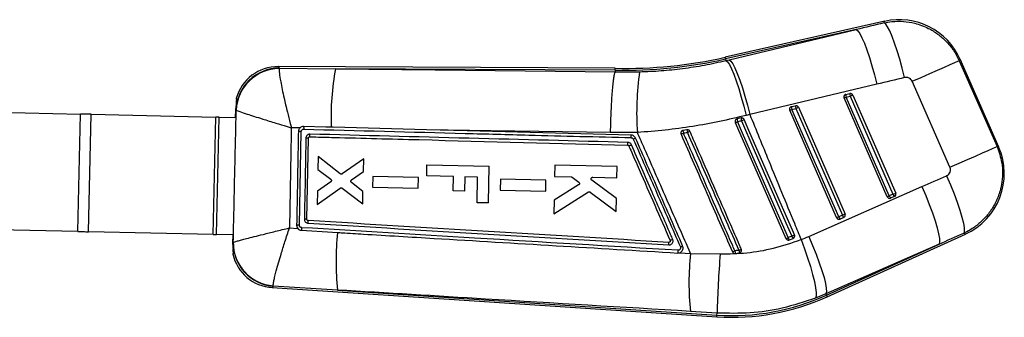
# Model space of a CAD drawing. Extents: x 44 to 396, y 7 to 317.
# Tile 4 of 8: x 95 to 145, y 235 to 250. Entities that reach past the tile are written whole.
import ezdxf

# ---------------------------------------------------------------- set-up
doc = ezdxf.new("R2010")
doc.units = 0
doc.layers.get('0').update_dxf_attribs({"linetype": 'CONTINUOUS'})

msp = doc.modelspace()

# ---------------------------------------------------------------- linework, layer by layer
at = {"color": 7, "linetype": 'CONTINUOUS'}
for p, q in [((138.72596, 250.149704), (130.593691, 248.313699)), ((137.274359, 249.729587), (130.613534, 248.225789)), ((130.796998, 248.185975), (137.274359, 249.729587)), ((130.613534, 248.225789), (130.631421, 248.146572)), ((130.631421, 248.146572), (130.796998, 248.185975)), ((142.525622, 248.139264), (144.451975, 243.755539)), ((144.537324, 243.730221), (142.568518, 248.21056)), ((124.983315, 247.751397), (107.79717, 247.834712)), ((107.860676, 247.762772), (107.854464, 247.737638)), ((107.860676, 247.762772), (110.724751, 247.730397)), ((124.982098, 247.661279), (110.724751, 247.730397)), ((124.980826, 247.57631), (124.98095, 247.576623)), ((124.982098, 247.661279), (124.98095, 247.576623)), ((124.98095, 247.576623), (126.229022, 247.573884)), ((142.05404, 242.701807), (140.127688, 247.085533)), ((138.32417, 246.938415), (131.846814, 245.394803)), ((105.671276, 246.047752), (105.625834, 245.649233)), ((105.66495, 246.214644), (105.701413, 246.213671)), ((105.66495, 246.214644), (105.68004, 246.130395)), ((138.852461, 241.19175), (136.65298, 246.233557)), ((136.746609, 246.419456), (136.946707, 246.464632)), ((136.760055, 246.280215), (136.960153, 246.325391)), ((138.959541, 241.238407), (136.760055, 246.280215)), ((136.960153, 246.325391), (139.14578, 241.315344)), ((137.099836, 246.386372), (139.285459, 241.376325)), ((88.257107, 245.626882), (97.720205, 245.41581)), ((105.625834, 245.649233), (105.6167, 245.23968)), ((105.658078, 245.619175), (105.625834, 245.649233)), ((105.663298, 245.612116), (105.658078, 245.619175)), ((136.272176, 240.125831), (133.880728, 245.607673)), ((133.974357, 245.793571), (134.174455, 245.838747)), ((133.987803, 245.65433), (134.187901, 245.699505)), ((136.379251, 240.172489), (133.987803, 245.65433)), ((134.187901, 245.699505), (136.56549, 240.249425)), ((134.327584, 245.760487), (136.705174, 240.310407)), ((97.58641, 239.417302), (97.720205, 245.41581)), ((98.125481, 239.405278), (98.259276, 245.403786)), ((98.259276, 245.403786), (104.625676, 245.261785)), ((104.491881, 239.263277), (104.625676, 245.261785)), ((104.664384, 239.259429), (104.798179, 245.257937)), ((104.798179, 245.257937), (105.629845, 245.239387)), ((131.108477, 244.981787), (133.691886, 239.059912)), ((131.202324, 245.167769), (131.170475, 245.156175)), ((131.402367, 245.212924), (131.202324, 245.167769)), ((131.846814, 245.394803), (131.661479, 245.347377)), ((108.913309, 244.708119), (108.472383, 244.714513)), ((110.605154, 244.737936), (110.503846, 244.7406)), ((115.368996, 244.612916), (110.605154, 244.737936)), ((126.116011, 244.470618), (124.732821, 244.476816)), ((128.641778, 244.613735), (128.440364, 244.576868)), ((109.263652, 240.042938), (109.340925, 244.186544)), ((109.404275, 244.253054), (109.410754, 244.253209)), ((109.839714, 243.241679), (109.825029, 242.588493)), ((110.968494, 242.360213), (109.839714, 243.241679)), ((112.162241, 243.119855), (111.068988, 242.357494)), ((112.147812, 242.478439), (112.162241, 243.119855)), ((109.825029, 242.588493), (110.481435, 242.082413)), ((111.54512, 242.048486), (112.147812, 242.478439)), ((115.373273, 242.255063), (115.386008, 242.82621)), ((115.386008, 242.82621), (118.565176, 242.7553)), ((118.523234, 240.874989), (118.565176, 242.7553)), ((121.90539, 242.807573), (121.892377, 242.228822)), ((125.084568, 242.737239), (121.90539, 242.807573)), ((125.071549, 242.158523), (125.084568, 242.737239)), ((112.627108, 242.230427), (112.614621, 241.675095)), ((114.951227, 242.179014), (112.627108, 242.230427)), ((114.938735, 241.623708), (114.951227, 242.179014)), ((116.735949, 242.224669), (115.373273, 242.255063)), ((116.719607, 241.492004), (116.735949, 242.224669)), ((117.325096, 242.211528), (117.308755, 241.478863)), ((117.968002, 242.197188), (117.325096, 242.211528)), ((117.938801, 240.888024), (117.968002, 242.197188)), ((119.130426, 242.084066), (119.117939, 241.528735)), ((121.454576, 242.032647), (119.130426, 242.084066)), ((121.442088, 241.477341), (121.454576, 242.032647)), ((121.892377, 242.228822), (122.736279, 242.210155)), ((122.785582, 242.192872), (123.127559, 241.931655)), ((125.047856, 241.105328), (123.792786, 242.032735)), ((123.845223, 242.185633), (125.071549, 242.158523)), ((109.784716, 240.795728), (110.964118, 241.634948)), ((109.799935, 241.472537), (109.784716, 240.795728)), ((110.478097, 241.945399), (109.799935, 241.472537)), ((111.064706, 241.633011), (112.110653, 240.826576)), ((112.124814, 241.456155), (111.541667, 241.912629)), ((112.614621, 241.675095), (114.938735, 241.623708)), ((117.308755, 241.478863), (116.719607, 241.492004)), ((119.117939, 241.528735), (121.442088, 241.477341)), ((123.120739, 241.791935), (121.865013, 241.011952)), ((134.854827, 239.168248), (140.623166, 241.706678)), ((112.110653, 240.826576), (112.124814, 241.456155)), ((121.849561, 240.324274), (123.616133, 241.435164)), ((121.865013, 241.011952), (121.849561, 240.324274)), ((123.711779, 241.431244), (125.032906, 240.440812)), ((125.032906, 240.440812), (125.047856, 241.105328)), ((139.14578, 241.315344), (138.959541, 241.238407)), ((139.214311, 241.197677), (139.028066, 241.12074)), ((118.523234, 240.874989), (117.938801, 240.888024)), ((136.56549, 240.249425), (136.379251, 240.172489)), ((136.634021, 240.131758), (136.447776, 240.054822)), ((97.58641, 239.417302), (89.838293, 239.590122)), ((108.376321, 239.601982), (108.798331, 239.574793)), ((104.491881, 239.263277), (98.125481, 239.405278)), ((105.49605, 239.240879), (104.664384, 239.259429)), ((105.482905, 239.241172), (105.473838, 238.834631)), ((133.863617, 238.987373), (133.867546, 238.988924)), ((133.867546, 238.988924), (134.053771, 239.065854)), ((135.797196, 236.08756), (142.839982, 239.289061)), ((105.473838, 238.834631), (105.506769, 238.861966)), ((105.473838, 238.834631), (105.501959, 238.431461)), ((105.506769, 238.861966), (105.511227, 238.867062)), ((141.496697, 238.777429), (135.728358, 236.238998)), ((135.759904, 236.169603), (141.496697, 238.777429)), ((105.507184, 238.348506), (105.48861, 238.26501)), ((128.271638, 238.33259), (128.278279, 238.335017)), ((128.271638, 238.33259), (128.827342, 238.297273)), ((128.827342, 238.297273), (130.335072, 238.27077)), ((131.106748, 238.296647), (131.312737, 238.329392)), ((131.312737, 238.329392), (131.358955, 238.346272)), ((107.488095, 236.558445), (130.167071, 235.060952)), ((107.554333, 236.625268), (107.551315, 236.644726)), ((110.823138, 236.42855), (107.554333, 236.625268)), ((110.823138, 236.42855), (130.173011, 235.150878)), ((135.728358, 236.238998), (135.195994, 236.018407)), ((135.759904, 236.169603), (135.728358, 236.238998)), ((130.179647, 235.251348), (128.816037, 235.336898)), ((130.173011, 235.150878), (130.179647, 235.251348))]:
    msp.add_line(p, q, dxfattribs=at)
at = {"color": 8, "linetype": 'CONTINUOUS', "flags": 128}
for points in [[(138.692512, 250.06904), (138.722245, 250.140737), (138.72596, 250.149704)], [(130.613534, 248.225789), (130.604857, 248.264236), (130.598653, 248.291711), (130.594928, 248.308201), (130.593691, 248.313699)], [(142.568518, 248.21056), (142.563749, 248.202635), (142.525622, 248.139264)], [(107.79717, 247.834712), (107.804228, 247.826715), (107.860676, 247.762772)], [(144.451975, 243.755539), (144.527836, 243.733036), (144.537324, 243.730221)], [(142.839982, 239.289061), (142.830495, 239.293548), (142.754628, 239.329426)], [(107.554333, 236.625268), (107.495458, 236.565873), (107.488095, 236.558445)], [(135.797196, 236.08756), (135.794867, 236.092691), (135.787868, 236.10808), (135.776216, 236.133722), (135.759904, 236.169603)], [(130.167071, 235.060952), (130.167443, 235.066575), (130.168556, 235.083444), (130.170414, 235.111549), (130.173011, 235.150878)]]:
    msp.add_lwpolyline(points, dxfattribs=at)
at = {"color": 7, "linetype": 'CONTINUOUS', "flags": 128}
for points in [[(139.74286, 247.275509), (139.622255, 247.753829), (139.494721, 248.215004), (139.36364, 248.646796), (139.23249, 249.037745), (139.104753, 249.377478), (138.98382, 249.656978), (138.872895, 249.868829), (138.774925, 250.007409), (138.692512, 250.06904)], [(137.274359, 249.729587), (137.357269, 249.664094), (137.455512, 249.522811), (137.566506, 249.30944), (137.687344, 249.029568), (137.814863, 248.690527), (137.945725, 248.301198), (138.076498, 247.871778), (138.203759, 247.413516), (138.32417, 246.938415)], [(130.631421, 248.146572), (130.711068, 248.080209), (130.806152, 247.937971), (130.91417, 247.723586), (131.032302, 247.442679), (131.157437, 247.102619), (131.286297, 246.712326), (131.415505, 246.282037), (131.541668, 245.823041), (131.661479, 245.347377)], [(130.796998, 248.185975), (130.879913, 248.120482), (130.978151, 247.979199), (131.089145, 247.765828), (131.209988, 247.485956), (131.337507, 247.146915), (131.468364, 246.757586), (131.599137, 246.328166), (131.726398, 245.869904), (131.846814, 245.394803)], [(140.127688, 247.085533), (140.58859, 247.288069), (141.025279, 247.479965), (141.425216, 247.655709), (141.776898, 247.810251), (142.070233, 247.939151), (142.296785, 248.038706), (142.450053, 248.106056), (142.525622, 248.139264)], [(110.724751, 247.730397), (115.799793, 247.67557), (124.980826, 247.57631)], [(98.259276, 245.403786), (98.193163, 245.405261), (98.126542, 245.406747), (98.059487, 245.408242), (97.992066, 245.409746), (97.924356, 245.411256), (97.856429, 245.412772), (97.788353, 245.41429), (97.720205, 245.41581)], [(104.798179, 245.257937), (104.776374, 245.258424), (104.754588, 245.25891), (104.732853, 245.259395), (104.711184, 245.259878), (104.689609, 245.260359), (104.668152, 245.260838), (104.646833, 245.261313), (104.625676, 245.261785)], [(133.801603, 239.107657), (133.693401, 239.355755), (133.260597, 240.34815), (131.529415, 244.317741), (131.218884, 245.029798)], [(131.418048, 245.074595), (131.526246, 244.826494), (131.959035, 243.834093), (133.690227, 239.864505), (133.986919, 239.184212)], [(134.125102, 239.244578), (134.018355, 239.489278), (133.585462, 240.481633), (131.853887, 244.451056), (131.55565, 245.134733)], [(108.885568, 239.737816), (108.975563, 244.521648), (108.975578, 244.522443)], [(110.503846, 244.7406), (110.237329, 244.747608), (109.09599, 244.777636)], [(124.732821, 244.476816), (118.657538, 244.564807), (115.368996, 244.612916)], [(125.791966, 244.340977), (117.443724, 244.558611), (115.368996, 244.612916)], [(142.05404, 242.701807), (142.514943, 242.904343), (142.951631, 243.096239), (143.351564, 243.271983), (143.703251, 243.426525), (143.996585, 243.555425), (144.223138, 243.65498), (144.376401, 243.72233), (144.451975, 243.755539)], [(141.880134, 242.260789), (142.077842, 241.798892), (142.259666, 241.345058), (142.420619, 240.911726), (142.556289, 240.510774), (142.662966, 240.153194), (142.737715, 239.848786), (142.778495, 239.605895), (142.784182, 239.431179), (142.754628, 239.329426)], [(140.623166, 241.706678), (140.819126, 241.247348), (140.999445, 240.795912), (141.159235, 240.364594), (141.294175, 239.965072), (141.400609, 239.608165), (141.475652, 239.303536), (141.51728, 239.059434), (141.524358, 238.882467), (141.496697, 238.777429)], [(108.98399, 239.477912), (109.239594, 239.462425), (110.318242, 239.397081), (110.830668, 239.366046)], [(97.58641, 239.417302), (97.654558, 239.415782), (97.722631, 239.414263), (97.79056, 239.412748), (97.858271, 239.411238), (97.925692, 239.409734), (97.992747, 239.408239), (98.059367, 239.406753), (98.125481, 239.405278)], [(104.491881, 239.263277), (104.513038, 239.262805), (104.534357, 239.262329), (104.555814, 239.261851), (104.577389, 239.26137), (104.599057, 239.260886), (104.620793, 239.260402), (104.642579, 239.259916), (104.664384, 239.259429)], [(134.461541, 239.006744), (134.635696, 238.535997), (134.794656, 238.073529), (134.934086, 237.631978), (135.050166, 237.223409), (135.139732, 236.858987), (135.20033, 236.548669), (135.230312, 236.300936), (135.228851, 236.122557), (135.195994, 236.018407)], [(134.854827, 239.168248), (135.050787, 238.708917), (135.231106, 238.257481), (135.390896, 237.826163), (135.525836, 237.426642), (135.63227, 237.069735), (135.707313, 236.765106), (135.748937, 236.521003), (135.756015, 236.344037), (135.728358, 236.238998)]]:
    msp.add_lwpolyline(points, dxfattribs=at)
at = {"color": 7, "linetype": 'CONTINUOUS'}
for centre, radius, start, end in [((139.471056, 246.849434), 3.383333, 23.4971405, 102.9146251), ((125.498335, 270.882713), 23.227171, 268.7264582, 282.7222432), ((125.498335, 270.882713), 23.137048, 268.7251704, 282.7222432), ((107.865217, 245.554697), 2.20808, 90.1178298, 178.3266774), ((107.875803, 245.523461), 2.21428, 90.552154, 177.7053843), ((107.786508, 245.635571), 2.199167, 89.3668663, 164.7165623), ((124.438545, 245.214077), 13.942741, 169.6025572, 181.9460642), ((140.38867, 245.504547), 14.310059, 171.6854689, 184.1433389), ((136.777025, 246.287671), 0.135333, 117.6672948, 203.5691661), ((107.999676, 312.136655), 71.862578, 293.49840704, 293.59153019), ((136.775872, 246.289853), 0.132866, 102.7232011, 117.6638679), ((137.04067, 246.377582), 0.297027, 171.8956179, 199.1356856), ((137.240633, 246.422745), 0.296896, 171.8895723, 199.1417801), ((136.975909, 246.332829), 0.134999, 23.3668947, 102.4927598), ((83.057584, 369.985161), 134.897093, 293.5521047, 293.61684077), ((134.004772, 245.661786), 0.135333, 117.6672948, 203.5691661), ((105.684493, 310.461837), 70.718388, 293.4976537, 293.59228354), ((134.003596, 245.664027), 0.132803, 102.7187155, 117.6664206), ((134.268166, 245.751673), 0.296781, 171.8841745, 199.1471779), ((134.468265, 245.796849), 0.296782, 171.8841649, 199.1471386), ((134.203654, 245.706939), 0.135004, 23.3683311, 102.490955), ((74.953391, 381.572629), 148.223591, 293.55501485, 293.61393062), ((119.979389, 270.725931), 28.046703, 293.37863, 293.6245806), ((131.55615, 245.140258), 0.354894, 175.5539493, 198.1345052), ((131.73671, 245.180772), 0.335885, 174.5070593, 198.4278585), ((107.402909, 300.211358), 60.13975, 293.53581503, 293.67888342), ((108.831878, 240.028597), 4.496143, 88.1684703, 90.0054954), ((133.374215, 245.376274), 4.998193, 189.203354, 190.7631719), ((131.071774, 244.954484), 2.453771, 187.9823176, 191.1647984), ((124.560234, 253.976169), 10.345722, 293.37241, 294.1332909), ((125.306449, 244.253813), 0.493279, 354.7620865, 10.177699), ((123.948595, 248.701226), 4.968095, 293.2134644, 294.6627952), ((124.795771, 252.772208), 9.101295, 292.9231167, 293.7683316), ((123.115993, 249.897479), 6.625145, 292.7716843, 294.0220021), ((141.439862, 242.369095), 3.383333, 294.1958308, 23.9852956), ((108.896259, 310.087861), 75.126881, 293.4995249, 293.58860532), ((138.976507, 241.245864), 0.135333, 203.5691661, 289.7771917), ((139.215683, 241.30879), 0.265636, 195.364386, 225.0658949), ((138.977464, 241.243169), 0.132474, 289.7821167, 292.4560981), ((81.183255, 374.269448), 145.039471, 293.55522307, 293.6154305), ((139.401912, 241.385727), 0.265626, 195.365304, 225.0685889), ((139.162301, 241.321882), 0.134655, 292.7210123, 23.8484148), ((109.023983, 228.263094), 11.782282, 88.8344258, 89.451661), ((136.396218, 240.179945), 0.135333, 203.5691661, 289.7771917), ((103.949251, 314.450152), 81.048604, 293.5037541, 293.58632274), ((136.635394, 240.242871), 0.265637, 195.364395, 225.0658531), ((136.39713, 240.17737), 0.132601, 289.7827337, 292.4541391), ((78.197245, 374.137771), 146.058007, 293.55465828, 293.61444762), ((136.821622, 240.319809), 0.265626, 195.3652829, 225.0685772), ((136.582004, 240.25597), 0.134664, 292.7229096, 23.8437676), ((108.561797, 224.488695), 15.252558, 88.7836637, 89.3224127), ((124.836422, 237.861386), 14.086346, 173.8681426, 185.838111), ((119.887899, 270.931432), 34.73246, 293.4180904, 293.6154779), ((134.096342, 239.193673), 0.307033, 196.2691921, 221.8252033), ((103.052822, 310.183886), 77.445929, 293.54244456, 293.65400412), ((134.26654, 239.26409), 0.290806, 195.9427358, 222.9748347), ((107.714409, 238.827368), 2.20791, 179.1021324, 265.8423485), ((107.72428, 238.851067), 2.213111, 179.5859005, 265.5174947), ((125.828829, 244.448741), 6.325948, 293.0654795, 294.2108022), ((126.203165, 250.20741), 12.799335, 293.4066525, 294.024946), ((132.980719, 238.713475), 1.711632, 188.4704837, 192.9673686), ((107.63299, 238.752833), 2.199167, 192.7939071, 266.5678328), ((143.146796, 236.762381), 14.401481, 173.8818673, 185.6805351), ((191.666224, 233.600051), 61.508746, 175.6450043, 178.46162201), ((126.632849, 248.557317), 11.063403, 293.0398283, 293.7312302), ((133.788179, 238.798382), 2.727968, 187.7736324, 190.5983196), ((130.940344, 246.77185), 11.7364, 266.2222432, 294.4455459), ((130.940344, 246.77185), 11.646278, 266.2222432, 294.4455459)]:
    msp.add_arc(centre, radius, start, end, dxfattribs=at)
for centre, major_axis, ratio, start_param, end_param in [((159.297067, 230.51458), (148.531501, 32.877453), 0.155626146, 1.675449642, 1.685091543), ((159.678848, 230.682347), (148.512663, 32.960959), 0.135617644, 1.675289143, 1.684931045), ((144.19633, 265.915339), (135.892252, 61.814096), 0.138242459, 4.623343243, 4.632576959), ((131.416656, 246.981157), (7.815296, 3.434294), 0.999926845, 4.663108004, 4.712917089), ((143.814549, 265.747571), (135.889902, 61.819267), 0.158638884, 4.623332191, 4.632565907)]:
    msp.add_ellipse(centre, major_axis=major_axis, ratio=ratio, start_param=start_param, end_param=end_param, dxfattribs=at)
for points, knots in [([(138.692512, 250.06904), (138.825537, 250.09375), (139.150136, 250.154044), (139.67843, 250.15599), (140.309764, 250.056598), (140.903444, 249.835866), (141.433739, 249.512468), (141.869123, 249.136536), (142.249941, 248.680227), (142.433728, 248.319585), (142.525622, 248.139264)], [0, 0, 0, 0, 0.087392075, 0.213249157, 0.339105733, 0.498842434, 0.618802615, 0.738762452, 0.869381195, 1, 1, 1, 1]), ([(126.229022, 247.573884), (126.595358, 247.588296), (127.32801, 247.617118), (128.433266, 247.734278), (129.539298, 247.902938), (130.267382, 248.065361), (130.631421, 248.146572)], [0, 0, 0, 0, 0.247093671, 0.494173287, 0.747089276, 1, 1, 1, 1]), ([(107.854464, 247.737638), (107.852825, 247.670503), (107.849677, 247.541631), (107.915288, 247.129767), (108.002477, 246.68228), (108.113462, 246.168183), (108.252463, 245.576659), (108.382083, 245.060749), (108.452433, 244.790457), (108.471827, 244.716631), (108.472383, 244.714513)], [0, 0, 0, 0, 0.196757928, 0.37770064, 0.505307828, 0.632940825, 0.809847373, 0.948061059, 0.998510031, 1, 1, 1, 1]), ([(124.980826, 247.57631), (124.968849, 247.552988), (124.944896, 247.506343), (124.90851, 247.330449), (124.87314, 247.080119), (124.839617, 246.757571), (124.809045, 246.371324), (124.782142, 245.934129), (124.759869, 245.456663), (124.743654, 244.982391), (124.735948, 244.652231), (124.733121, 244.493626), (124.732821, 244.476816)], [0, 0, 0, 0, 0.1120075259, 0.2240150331, 0.3360223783, 0.4480297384, 0.560039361, 0.67204906, 0.7840626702, 0.8960761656, 0.9889854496, 1, 1, 1, 1]), ([(124.982098, 247.661279), (124.982921, 247.721121), (124.983747, 247.781191), (124.983311, 247.751168), (124.98331, 247.751053)], [0, 0, 0, 0, 0.996187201, 1, 1, 1, 1]), ([(140.127688, 247.085533), (140.126347, 247.088508), (140.10978, 247.125271), (140.064295, 247.189983), (139.982558, 247.248819), (139.887176, 247.282949), (139.807887, 247.288435), (139.756258, 247.278172), (139.74286, 247.275509)], [0, 0, 0, 0, 0.021003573, 0.259597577, 0.498150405, 0.658258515, 0.911318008, 1, 1, 1, 1]), ([(105.68004, 246.130395), (105.680413, 246.127332), (105.68116, 246.121207), (105.676875, 246.090225), (105.669691, 246.046824), (105.662025, 246.002311), (105.657297, 245.974273), (105.655686, 245.964722)], [0, 0, 0, 0, 0.219331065, 0.438616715, 0.659397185, 0.883975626, 1, 1, 1, 1]), ([(105.671276, 246.047752), (105.675226, 246.066629), (105.683127, 246.104387), (105.693702, 246.154569), (105.700905, 246.19198), (105.703277, 246.211045), (105.701929, 246.212944), (105.701413, 246.213671)], [0, 0, 0, 0, 0.219321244, 0.438698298, 0.656123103, 0.868370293, 1, 1, 1, 1]), ([(105.511227, 238.867062), (105.536745, 239.999937), (105.587388, 242.248291), (105.638126, 244.49664), (105.663298, 245.612116)], [0, 0, 0, 0, 0.503868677, 1, 1, 1, 1]), ([(105.663298, 245.612116), (105.710087, 245.59196), (105.799904, 245.553268), (106.163725, 245.430709), (106.575169, 245.297786), (107.058849, 245.145232), (107.626869, 244.969868), (108.130813, 244.817037), (108.397314, 244.736998), (108.47029, 244.71514), (108.472383, 244.714513)], [0, 0, 0, 0, 0.196757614, 0.377700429, 0.505307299, 0.632940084, 0.809846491, 0.948060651, 0.998509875, 1, 1, 1, 1]), ([(131.661479, 245.347377), (131.212226, 245.238816), (130.313718, 245.021694), (128.932356, 244.773043), (127.531677, 244.57915), (126.587904, 244.506796), (126.116011, 244.470618)], [0, 0, 0, 0, 0.247645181, 0.495292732, 0.747642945, 1, 1, 1, 1]), ([(131.170475, 245.156175), (131.157592, 245.147834), (131.131823, 245.131151), (131.106446, 245.091582), (131.095081, 245.046798), (131.098165, 245.008729), (131.106034, 244.98817), (131.108477, 244.981787)], [0, 0, 0, 0, 0.225516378, 0.451056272, 0.675859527, 0.899378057, 1, 1, 1, 1]), ([(131.218884, 245.029798), (131.248756, 245.036517), (131.315165, 245.051454), (131.381533, 245.066382), (131.418048, 245.074595)], [0, 0, 0, 0, 0.449806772, 1, 1, 1, 1]), ([(131.55565, 245.134733), (131.554435, 245.137371), (131.546881, 245.153764), (131.526374, 245.180888), (131.488175, 245.206472), (131.444711, 245.218547), (131.416024, 245.214737), (131.402367, 245.212924)], [0, 0, 0, 0, 0.046775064, 0.290643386, 0.534517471, 0.77839575, 1, 1, 1, 1]), ([(131.846814, 245.394803), (132.169315, 244.602931), (132.924435, 242.748802), (133.797461, 240.620037), (134.347795, 239.283073), (134.461541, 239.006744)], [0, 0, 0, 0, 0.3716169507, 0.8701230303, 1, 1, 1, 1]), ([(108.472383, 244.714513), (108.456815, 243.874517), (108.425229, 242.170332), (108.392777, 240.466163), (108.376321, 239.601982)], [0, 0, 0, 0, 0.492902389, 1, 1, 1, 1]), ([(108.831447, 244.52474), (108.829968, 244.444209), (108.821862, 244.00285), (108.79245, 242.407993), (108.763911, 240.893678), (108.742171, 239.740187)], [0, 0, 0, 0, 0.050494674, 0.27673815, 1, 1, 1, 1]), ([(108.913309, 244.708119), (108.898266, 244.691671), (108.86364, 244.653809), (108.836764, 244.588263), (108.832897, 244.54206), (108.831447, 244.52474)], [0, 0, 0, 0, 0.324414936, 0.746740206, 1, 1, 1, 1]), ([(109.09599, 244.777636), (109.061778, 244.774581), (108.998445, 244.768925), (108.940042, 244.732433), (108.915992, 244.71056), (108.913309, 244.708119)], [0, 0, 0, 0, 0.510692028, 0.945407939, 1, 1, 1, 1]), ([(108.975578, 244.522443), (108.977263, 244.536153), (108.980667, 244.563849), (109.002814, 244.600334), (109.034881, 244.627497), (109.069818, 244.641349), (109.092675, 244.642273), (109.101721, 244.642638)], [0, 0, 0, 0, 0.212861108, 0.430024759, 0.644672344, 0.859364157, 1, 1, 1, 1]), ([(109.09599, 244.777636), (109.096966, 244.776084), (109.098931, 244.772958), (109.101083, 244.749673), (109.102304, 244.714941), (109.102428, 244.676903), (109.101914, 244.65196), (109.101721, 244.642638)], [0, 0, 0, 0, 0.212907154, 0.42879226, 0.644677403, 0.867206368, 1, 1, 1, 1]), ([(109.101721, 244.642638), (111.845046, 244.571043), (115.670163, 244.471215), (121.235495, 244.326753), (124.057489, 244.25378), (125.797668, 244.208781)], [0, 0, 0, 0, 0.4929376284, 0.6873206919, 1, 1, 1, 1]), ([(128.356962, 244.5256), (128.348947, 244.512572), (128.332918, 244.486517), (128.327046, 244.440196), (128.333159, 244.407681), (128.339841, 244.39168), (128.340685, 244.389658)], [0, 0, 0, 0, 0.3179980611, 0.6360030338, 0.9540043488, 1, 1, 1, 1]), ([(128.440364, 244.576868), (128.426263, 244.57288), (128.397479, 244.564738), (128.370872, 244.542963), (128.359186, 244.528376), (128.356962, 244.5256)], [0, 0, 0, 0, 0.437452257, 0.892950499, 1, 1, 1, 1]), ([(128.463953, 244.442862), (128.487482, 244.447145), (128.554314, 244.459311), (128.621142, 244.471475), (128.664443, 244.479357)], [0, 0, 0, 0, 0.352063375, 1, 1, 1, 1]), ([(128.790194, 244.534696), (128.783128, 244.547478), (128.768671, 244.57363), (128.732076, 244.601586), (128.688542, 244.616739), (128.657233, 244.616529), (128.642055, 244.613785), (128.641778, 244.613735)], [0, 0, 0, 0, 0.24053084, 0.492123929, 0.743740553, 0.995333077, 1, 1, 1, 1]), ([(128.664443, 244.479357), (129.105887, 243.466642), (129.980309, 241.460635), (130.854763, 239.454639), (131.287757, 238.461352)], [0, 0, 0, 0, 0.50484118, 1, 1, 1, 1]), ([(131.414214, 238.516904), (131.378577, 238.598633), (131.198696, 239.01117), (130.44182, 240.746926), (129.602794, 242.671133), (128.908001, 244.264525), (128.790194, 244.534696)], [0, 0, 0, 0, 0.040743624, 0.205657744, 0.865313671, 1, 1, 1, 1]), ([(109.214719, 244.189842), (109.213021, 244.099637), (109.204527, 243.648608), (109.178527, 242.266941), (109.154241, 240.975477), (109.136739, 240.044837)], [0, 0, 0, 0, 0.0652876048, 0.3264378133, 1, 1, 1, 1]), ([(109.423236, 244.388844), (109.420444, 244.388875), (109.394865, 244.389163), (109.346272, 244.379842), (109.284061, 244.344021), (109.238107, 244.28854), (109.217702, 244.232892), (109.215421, 244.199968), (109.214719, 244.189842)], [0, 0, 0, 0, 0.026317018, 0.241043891, 0.455799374, 0.690183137, 0.904719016, 1, 1, 1, 1]), ([(109.340925, 244.186544), (109.33943, 244.186636), (109.336441, 244.186821), (109.313114, 244.187495), (109.277731, 244.18839), (109.242152, 244.189227), (109.220194, 244.18972), (109.214719, 244.189842)], [0, 0, 0, 0, 0.224350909, 0.448698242, 0.673056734, 0.918481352, 1, 1, 1, 1]), ([(109.340925, 244.186544), (109.34189, 244.194243), (109.343819, 244.209643), (109.35618, 244.229882), (109.373962, 244.24493), (109.391217, 244.251634), (109.401545, 244.252757), (109.404275, 244.253054)], [0, 0, 0, 0, 0.229765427, 0.459547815, 0.688978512, 0.917804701, 1, 1, 1, 1]), ([(109.410754, 244.253209), (109.411974, 244.255273), (109.414433, 244.259434), (109.41822, 244.290628), (109.421473, 244.335505), (109.422649, 244.371064), (109.423236, 244.388844)], [0, 0, 0, 0, 0.246980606, 0.497987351, 0.748993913, 1, 1, 1, 1]), ([(109.410754, 244.253209), (109.468263, 244.251696), (109.885719, 244.240711), (111.742972, 244.191863), (117.088522, 244.05152), (122.074198, 243.92167), (125.620051, 243.82932)], [0, 0, 0, 0, 0.010643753, 0.077263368, 0.34374221, 1, 1, 1, 1]), ([(125.632598, 243.967604), (122.931013, 244.037511), (120.226313, 244.107498), (114.823198, 244.24789), (112.12166, 244.318408), (109.423236, 244.388844)], [0, 0, 0, 0, 0.4999997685, 0.5005761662, 1, 1, 1, 1]), ([(126.021667, 244.186325), (126.007442, 244.211767), (125.978993, 244.262651), (125.907468, 244.31535), (125.841714, 244.337834), (125.802441, 244.340315), (125.791966, 244.340977)], [0, 0, 0, 0, 0.29719652, 0.594386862, 0.891808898, 1, 1, 1, 1]), ([(125.797668, 244.208781), (125.802615, 244.20847), (125.821261, 244.207298), (125.85252, 244.196625), (125.886519, 244.17157), (125.900053, 244.1474), (125.906809, 244.135335)], [0, 0, 0, 0, 0.107554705, 0.405393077, 0.703176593, 1, 1, 1, 1]), ([(125.906809, 244.135335), (126.306894, 243.217445), (127.106995, 241.381822), (127.907173, 239.546224), (128.307227, 238.628503)], [0, 0, 0, 0, 0.500042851, 1, 1, 1, 1]), ([(128.423069, 238.679206), (128.022825, 239.597056), (127.222338, 241.432758), (126.421891, 243.268469), (126.021667, 244.186325)], [0, 0, 0, 0, 0.499999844, 1, 1, 1, 1]), ([(128.827342, 238.297273), (128.443646, 239.17155), (127.663321, 240.949572), (126.759412, 243.007295), (126.239091, 244.190691), (126.116011, 244.470618)], [0, 0, 0, 0, 0.424811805, 0.863941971, 1, 1, 1, 1]), ([(128.340685, 244.389658), (128.777687, 243.387448), (129.651692, 241.383027), (130.525726, 239.378615), (130.962743, 238.376408)], [0, 0, 0, 0, 0.499999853, 1, 1, 1, 1]), ([(131.08528, 238.429398), (131.049228, 238.512103), (130.868965, 238.925629), (130.111836, 240.662432), (129.274112, 242.584215), (128.580628, 244.175188), (128.463953, 244.442862)], [0, 0, 0, 0, 0.041259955, 0.206300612, 0.866463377, 1, 1, 1, 1]), ([(125.620051, 243.82932), (125.621243, 243.831568), (125.623712, 243.836221), (125.62752, 243.867601), (125.630828, 243.913476), (125.632008, 243.949561), (125.632598, 243.967604)], [0, 0, 0, 0, 0.2373836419, 0.4915897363, 0.7457956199, 1, 1, 1, 1]), ([(125.620051, 243.82932), (125.62731, 243.828432), (125.642352, 243.826591), (125.662292, 243.81462), (125.674534, 243.800657), (125.679091, 243.791268), (125.680321, 243.788734)], [0, 0, 0, 0, 0.285115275, 0.590807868, 0.88953399, 1, 1, 1, 1]), ([(125.813006, 243.846143), (125.801766, 243.866169), (125.779288, 243.906221), (125.72287, 243.947642), (125.671277, 243.965153), (125.640598, 243.967097), (125.632598, 243.967604)], [0, 0, 0, 0, 0.298216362, 0.596416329, 0.894761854, 1, 1, 1, 1]), ([(125.680321, 243.788734), (125.712115, 243.715814), (125.888145, 243.312091), (126.590354, 241.701646), (127.260791, 240.164124), (127.786983, 238.957403)], [0, 0, 0, 0, 0.04527883, 0.250689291, 1, 1, 1, 1]), ([(127.919529, 239.013554), (127.883474, 239.096258), (127.532371, 239.901647), (126.830195, 241.512512), (126.164095, 243.040676), (125.813006, 243.846143)], [0, 0, 0, 0, 0.05134228, 0.499980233, 1, 1, 1, 1]), ([(144.451975, 243.755539), (144.5473, 243.483802), (144.70448, 243.03574), (144.743973, 242.373178), (144.690982, 241.785012), (144.530201, 241.210256), (144.267993, 240.672069), (143.937749, 240.207362), (143.53453, 239.80805), (143.132758, 239.517458), (142.859604, 239.381627), (142.754628, 239.329426)], [0, 0, 0, 0, 0.164070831, 0.270532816, 0.37699474, 0.501028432, 0.609502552, 0.717976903, 0.825447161, 0.932917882, 1, 1, 1, 1]), ([(141.880134, 242.260789), (141.890845, 242.265932), (141.93559, 242.287416), (142.004424, 242.344423), (142.05643, 242.42902), (142.082969, 242.522243), (142.085607, 242.612175), (142.063628, 242.674582), (142.05404, 242.701807)], [0, 0, 0, 0, 0.0682042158, 0.2849195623, 0.5017976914, 0.6255388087, 0.8366434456, 1, 1, 1, 1]), ([(110.512678, 241.99836), (110.509827, 241.989118), (110.504125, 241.970636), (110.489489, 241.953903), (110.479958, 241.946788), (110.478097, 241.945399)], [0, 0, 0, 0, 0.445946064, 0.891828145, 1, 1, 1, 1]), ([(110.481435, 242.082413), (110.488464, 242.075645), (110.502523, 242.062108), (110.51351, 242.034439), (110.515039, 242.012445), (110.513061, 242.000644), (110.512678, 241.99836)], [0, 0, 0, 0, 0.308953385, 0.617906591, 0.926040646, 1, 1, 1, 1]), ([(111.068988, 242.357494), (111.0606, 242.352808), (111.043824, 242.343436), (111.014668, 242.341073), (110.988507, 242.346909), (110.974513, 242.356212), (110.968494, 242.360213)], [0, 0, 0, 0, 0.2662531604, 0.5324811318, 0.7989107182, 1, 1, 1, 1]), ([(111.541667, 241.912629), (111.536363, 241.91766), (111.523991, 241.929392), (111.512111, 241.954005), (111.509011, 241.976149), (111.510248, 241.988314), (111.510504, 241.99083)], [0, 0, 0, 0, 0.249299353, 0.581406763, 0.913408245, 1, 1, 1, 1]), ([(111.510504, 241.99083), (111.512796, 242.000259), (111.51738, 242.019116), (111.53181, 242.037943), (111.542231, 242.046198), (111.54512, 242.048486)], [0, 0, 0, 0, 0.4195705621, 0.8391169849, 1, 1, 1, 1]), ([(122.736279, 242.210155), (122.745819, 242.209111), (122.763628, 242.207161), (122.77862, 242.197403), (122.785582, 242.192872)], [0, 0, 0, 0, 0.535645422, 1, 1, 1, 1]), ([(123.792786, 242.032735), (123.785691, 242.039159), (123.771501, 242.052008), (123.759914, 242.078775), (123.757331, 242.103221), (123.760334, 242.117531), (123.76139, 242.122562)], [0, 0, 0, 0, 0.282585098, 0.565228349, 0.847150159, 1, 1, 1, 1]), ([(123.76139, 242.122562), (123.764742, 242.131545), (123.771447, 242.149509), (123.792068, 242.170144), (123.817428, 242.183601), (123.836108, 242.184967), (123.845223, 242.185633)], [0, 0, 0, 0, 0.25266104, 0.50525876, 0.758563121, 1, 1, 1, 1]), ([(110.964118, 241.634948), (110.972439, 241.639707), (110.989081, 241.649225), (111.018144, 241.651874), (111.044431, 241.64629), (111.058565, 241.637033), (111.064706, 241.633011)], [0, 0, 0, 0, 0.265293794, 0.530589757, 0.796060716, 1, 1, 1, 1]), ([(123.156437, 241.837374), (123.152604, 241.828474), (123.144727, 241.810185), (123.128877, 241.798126), (123.120739, 241.791935)], [0, 0, 0, 0, 0.486571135, 1, 1, 1, 1]), ([(123.127559, 241.931655), (123.134583, 241.925031), (123.148633, 241.91178), (123.159756, 241.884553), (123.16199, 241.858751), (123.15801, 241.843427), (123.156437, 241.837374)], [0, 0, 0, 0, 0.274017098, 0.548081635, 0.821460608, 1, 1, 1, 1]), ([(123.616133, 241.435164), (123.62472, 241.439436), (123.641892, 241.447978), (123.671108, 241.448955), (123.695008, 241.44236), (123.707371, 241.434165), (123.711779, 241.431244)], [0, 0, 0, 0, 0.2812649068, 0.56247022, 0.8440186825, 1, 1, 1, 1]), ([(109.136744, 240.044836), (109.138707, 240.021937), (109.142633, 239.97614), (109.176892, 239.914749), (109.227865, 239.868051), (109.281544, 239.844455), (109.315754, 239.840537), (109.327328, 239.839211)], [0, 0, 0, 0, 0.221610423, 0.443200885, 0.664851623, 0.886615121, 1, 1, 1, 1]), ([(109.327375, 239.974001), (109.319809, 239.975228), (109.304679, 239.977681), (109.285116, 239.990655), (109.270829, 240.008845), (109.264272, 240.027414), (109.263811, 240.038997), (109.263655, 240.042938)], [0, 0, 0, 0, 0.221130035, 0.442231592, 0.663651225, 0.885559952, 1, 1, 1, 1]), ([(109.327328, 239.839211), (109.328278, 239.85684), (109.330178, 239.892097), (109.330977, 239.936573), (109.330146, 239.967756), (109.328242, 239.971923), (109.32729, 239.974006)], [0, 0, 0, 0, 0.249999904, 0.499999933, 0.750000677, 1, 1, 1, 1]), ([(127.720524, 238.862622), (124.654917, 239.04748), (118.523705, 239.417198), (112.392818, 239.7884), (109.327375, 239.974001)], [0, 0, 0, 0, 0.500000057, 1, 1, 1, 1]), ([(105.511227, 238.867062), (105.531056, 238.874067), (105.570716, 238.888077), (105.71828, 238.930138), (105.92451, 238.985983), (106.205434, 239.059786), (106.571236, 239.15378), (107.060492, 239.277402), (107.663552, 239.427502), (108.132032, 239.542447), (108.374196, 239.601465), (108.376321, 239.601982)], [0, 0, 0, 0, 0.1063490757, 0.2127061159, 0.3159320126, 0.4191691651, 0.5453593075, 0.6715719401, 0.8308992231, 0.9985166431, 1, 1, 1, 1]), ([(107.551315, 236.644726), (107.551363, 236.673276), (107.551458, 236.73038), (107.581532, 236.900426), (107.632241, 237.125699), (107.707997, 237.423006), (107.812859, 237.801267), (107.959276, 238.298368), (108.146467, 238.901484), (108.296737, 239.363046), (108.375628, 239.599904), (108.376321, 239.601982)], [0, 0, 0, 0, 0.1063495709, 0.2127071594, 0.315933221, 0.4191702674, 0.545360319, 0.6715734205, 0.8309004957, 0.9985164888, 1, 1, 1, 1]), ([(108.742171, 239.740187), (108.744517, 239.710993), (108.749232, 239.652322), (108.779219, 239.598995), (108.79785, 239.575402), (108.798331, 239.574793)], [0, 0, 0, 0, 0.491049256, 0.986863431, 1, 1, 1, 1]), ([(108.798331, 239.574793), (108.802786, 239.569472), (108.825762, 239.542028), (108.878697, 239.502498), (108.941383, 239.481672), (108.977065, 239.478521), (108.983987, 239.47791)], [0, 0, 0, 0, 0.096839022, 0.49951936, 0.902899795, 1, 1, 1, 1]), ([(109.000699, 239.613196), (108.993545, 239.614027), (108.972708, 239.616448), (108.940171, 239.630932), (108.909483, 239.659311), (108.888985, 239.696449), (108.886706, 239.724058), (108.88557, 239.737816)], [0, 0, 0, 0, 0.115791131, 0.337253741, 0.55866228, 0.780061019, 1, 1, 1, 1]), ([(109.000699, 239.613199), (108.999476, 239.595435), (108.997029, 239.559908), (108.992313, 239.515102), (108.987641, 239.484274), (108.98519, 239.480004), (108.98399, 239.477912)], [0, 0, 0, 0, 0.2525373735, 0.5050736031, 0.7576108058, 1, 1, 1, 1]), ([(128.187561, 238.456513), (124.729491, 238.664581), (118.333712, 239.049408), (111.938259, 239.435746), (109.000699, 239.613199)], [0, 0, 0, 0, 0.540679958, 1, 1, 1, 1]), ([(109.327328, 239.839211), (112.390147, 239.654222), (118.521162, 239.283918), (124.652489, 238.914998), (127.720842, 238.730376)], [0, 0, 0, 0, 0.499561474, 1, 1, 1, 1]), ([(110.830668, 239.366046), (110.908999, 239.361302), (111.346882, 239.334784), (112.990832, 239.235251), (118.692576, 238.89023), (124.034991, 238.568034), (128.171279, 238.318578)], [0, 0, 0, 0, 0.013551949, 0.075758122, 0.284418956, 1, 1, 1, 1]), ([(127.720842, 238.730376), (127.74185, 238.731085), (127.785827, 238.732568), (127.847425, 238.761379), (127.897914, 238.808756), (127.929521, 238.870379), (127.941, 238.942449), (127.926925, 238.989059), (127.919529, 239.013554)], [0, 0, 0, 0, 0.152250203, 0.318705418, 0.483140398, 0.649465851, 0.815784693, 1, 1, 1, 1]), ([(127.786983, 238.957403), (127.789084, 238.950741), (127.793604, 238.936409), (127.791259, 238.913238), (127.781434, 238.891815), (127.765218, 238.874416), (127.750825, 238.868451), (127.743576, 238.865446)], [0, 0, 0, 0, 0.182244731, 0.392075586, 0.593534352, 0.795282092, 1, 1, 1, 1]), ([(127.919529, 239.013554), (127.915398, 239.011777), (127.903505, 239.006659), (127.877751, 238.995605), (127.844068, 238.981231), (127.812418, 238.967845), (127.792401, 238.959504), (127.78865, 238.958049), (127.786983, 238.957403)], [0, 0, 0, 0, 0.063770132, 0.183633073, 0.398502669, 0.613347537, 0.82819941, 1, 1, 1, 1]), ([(130.335072, 238.27077), (130.788391, 238.279697), (131.703564, 238.29772), (133.097633, 238.541853), (133.996655, 238.848287), (134.461541, 239.006744)], [0, 0, 0, 0, 0.321562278, 0.649179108, 1, 1, 1, 1]), ([(133.691886, 239.059912), (133.6993, 239.046626), (133.714127, 239.020054), (133.751449, 238.992278), (133.794899, 238.977812), (133.834008, 238.977985), (133.856024, 238.984965), (133.863617, 238.987373)], [0, 0, 0, 0, 0.2201742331, 0.4403203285, 0.6610568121, 0.8831015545, 1, 1, 1, 1]), ([(133.986919, 239.184212), (133.961859, 239.17386), (133.90011, 239.14835), (133.838318, 239.122824), (133.801603, 239.107657)], [0, 0, 0, 0, 0.405829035, 1, 1, 1, 1]), ([(134.053771, 239.065854), (134.065742, 239.07209), (134.091139, 239.085317), (134.119686, 239.119817), (134.136175, 239.162547), (134.138199, 239.20642), (134.129178, 239.232705), (134.125102, 239.244578)], [0, 0, 0, 0, 0.189101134, 0.401154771, 0.613211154, 0.825272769, 1, 1, 1, 1]), ([(105.489966, 238.515106), (105.49234, 238.496169), (105.497089, 238.458294), (105.503499, 238.407923), (105.507668, 238.370173), (105.508485, 238.352386), (105.507484, 238.349401), (105.507184, 238.348506)], [0, 0, 0, 0, 0.227714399, 0.455466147, 0.681931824, 0.904686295, 1, 1, 1, 1]), ([(127.720842, 238.730376), (127.721715, 238.747755), (127.723463, 238.782513), (127.724094, 238.826071), (127.72315, 238.856544), (127.721214, 238.860607), (127.720246, 238.862638)], [0, 0, 0, 0, 0.24999898, 0.499999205, 0.74999927, 1, 1, 1, 1]), ([(127.743576, 238.865446), (127.743197, 238.865334), (127.735769, 238.863127), (127.727947, 238.862869), (127.720524, 238.862624)], [0, 0, 0, 0, 0.050995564, 1, 1, 1, 1]), ([(128.187561, 238.456516), (128.186387, 238.438492), (128.18404, 238.402446), (128.179411, 238.356659), (128.17485, 238.325402), (128.172444, 238.3208), (128.171284, 238.318581)], [0, 0, 0, 0, 0.254330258, 0.508661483, 0.762992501, 1, 1, 1, 1]), ([(128.307227, 238.628504), (128.31165, 238.614637), (128.320304, 238.587504), (128.314858, 238.544701), (128.296869, 238.506775), (128.267113, 238.47719), (128.229189, 238.458167), (128.201436, 238.457066), (128.187561, 238.456516)], [0, 0, 0, 0, 0.172887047, 0.338269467, 0.503690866, 0.669128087, 0.834577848, 1, 1, 1, 1]), ([(128.278279, 238.335017), (128.298016, 238.344282), (128.344064, 238.365898), (128.401051, 238.4246), (128.438957, 238.503854), (128.450261, 238.593638), (128.432238, 238.650352), (128.423069, 238.679206)], [0, 0, 0, 0, 0.156869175, 0.365999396, 0.575003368, 0.783775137, 1, 1, 1, 1]), ([(131.287757, 238.461352), (131.265916, 238.457722), (131.198515, 238.446521), (131.130951, 238.436304), (131.08528, 238.429398)], [0, 0, 0, 0, 0.324045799, 1, 1, 1, 1]), ([(131.358955, 238.346272), (131.371299, 238.355289), (131.395985, 238.373323), (131.419028, 238.414014), (131.428, 238.45917), (131.423176, 238.494503), (131.415881, 238.512737), (131.414214, 238.516904)], [0, 0, 0, 0, 0.2327716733, 0.4655194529, 0.6982807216, 0.9310398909, 1, 1, 1, 1]), ([(105.524959, 238.264358), (105.524961, 238.264358), (105.524974, 238.264358), (105.525019, 238.264359), (105.525223, 238.264384), (105.525893, 238.264851), (105.52673, 238.269353), (105.525128, 238.287809), (105.519567, 238.324926), (105.511357, 238.374358), (105.505142, 238.412119), (105.501959, 238.431461)], [0, 0, 0, 0, 0.000440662, 0.002203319, 0.009255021, 0.037467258, 0.150767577, 0.357680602, 0.565213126, 0.777296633, 1, 1, 1, 1]), ([(128.171279, 238.318581), (128.205, 238.319917), (128.239248, 238.321274), (128.271148, 238.332418), (128.271638, 238.33259)], [0, 0, 0, 0, 0.984642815, 1, 1, 1, 1]), ([(130.962743, 238.376408), (130.970199, 238.363043), (130.98511, 238.336313), (131.022648, 238.30872), (131.064784, 238.294046), (131.093385, 238.295819), (131.106748, 238.296647)], [0, 0, 0, 0, 0.257924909, 0.515860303, 0.773808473, 1, 1, 1, 1]), ([(128.816037, 235.336898), (125.337107, 235.548057), (119.339379, 235.912098), (113.341852, 236.275807), (110.823138, 236.42855)], [0, 0, 0, 0, 0.580041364, 1, 1, 1, 1]), ([(135.195994, 236.018407), (134.634584, 235.83026), (133.552897, 235.467753), (131.855308, 235.214355), (130.742157, 235.238929), (130.179647, 235.251348)], [0, 0, 0, 0, 0.348015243, 0.670531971, 1, 1, 1, 1])]:
    msp.add_open_spline(points, degree=3, knots=knots, dxfattribs=at)

doc.saveas('drawing.dxf')
